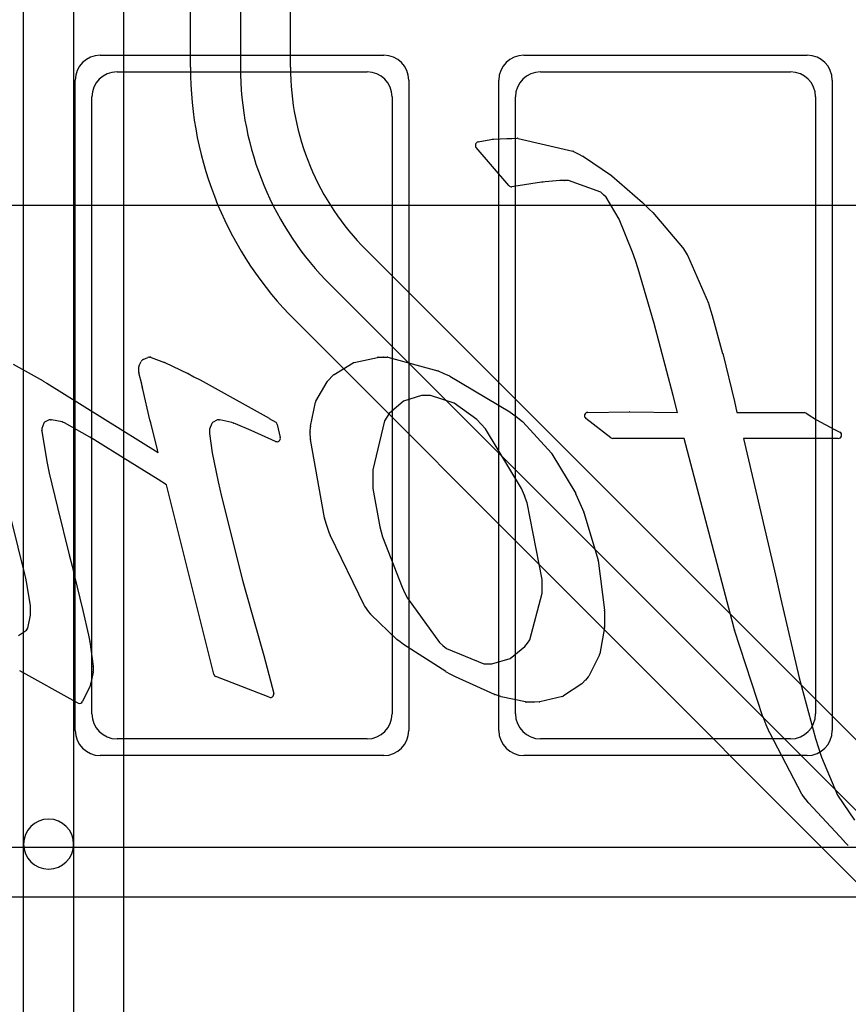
# Model space of a CAD drawing. Extents: x -1.1 to 39.1, y -7.5 to 26.
# Tile 36 of 44: x 23.9 to 26.3, y 17 to 20. Entities that reach past the tile are written whole.
import ezdxf

# ---------------------------------------------------------------- set-up
doc = ezdxf.new("R2010")
doc.units = 0
for name, color, linetype in [('L1', 3, 'CONTINUOUS'), ('L3', 3, 'CONTINUOUS'), ('L4', 3, 'CONTINUOUS'), ('MetalMask-A', 176, 'CONTINUOUS'), ('PartsArea-A', 111, 'CONTINUOUS'), ('PartsSilk-B', 221, 'CONTINUOUS'), ('Resist-A', 2, 'CONTINUOUS'), ('Silk-B', 140, 'CONTINUOUS')]:
    doc.layers.add(name, color=color, linetype=linetype)

msp = doc.modelspace()

# ---------------------------------------------------------------- linework, layer by layer
at = {"layer": 'L1'}
for p, q in [((24.155, 19.8), (24.905, 19.8)), ((25.425, 19.8), (26.175, 19.8)), ((24.08, 17.875), (24.08, 19.725)), ((24.98, 19.725), (24.98, 17.875)), ((25.35, 17.875), (25.35, 19.725)), ((26.25, 19.725), (26.25, 17.875)), ((24.905, 17.8), (24.155, 17.8)), ((26.175, 17.8), (25.425, 17.8)), ((17.78283, 17.475), (29.78579, 17.475)), ((29.78579, 17.325), (17.78283, 17.325))]:
    msp.add_line(p, q, dxfattribs=at)
for centre, start, end in [((24.155, 19.725), 90, 180), ((24.905, 19.725), 0, 90), ((25.425, 19.725), 90, 180), ((26.175, 19.725), 0, 90), ((24.155, 17.875), 180, -90), ((24.905, 17.875), -90, 0), ((25.425, 17.875), 180, -90), ((26.175, 17.875), -90, 0)]:
    msp.add_arc(centre, 0.075, start, end, dxfattribs=at)
at = {"layer": 'L3'}
for p, q in [((24.375, 19.81421), (24.375, 23.53578)), ((24.525, 23.53578), (24.525, 19.81421)), ((24.67504, 19.81421), (24.67504, 21.57503)), ((26.6178, 17.55047), (24.90202, 19.26624)), ((24.79593, 19.16015), (26.51014, 17.44592)), ((26.40408, 17.33985), (24.68986, 19.05408))]:
    msp.add_line(p, q, dxfattribs=at)
for radius, start in [(1.075, -179.99947), (0.925, -179.99938), (0.77496, -179.99926)]:
    msp.add_arc((25.45, 19.81422), radius, start, -135, dxfattribs=at)
at = {"layer": 'L4'}
for p, q in [((23.875, 17.48444), (23.875, 21.65822)), ((24.025, 21.65822), (24.025, 17.48444)), ((24.17504, 15.75004), (24.17504, 21.46716)), ((23.875, 13.28888), (23.875, 17.48444)), ((24.025, 17.48444), (24.025, 13.28888))]:
    msp.add_line(p, q, dxfattribs=at)
for start, end in [(0, 180), (180, 0)]:
    msp.add_arc((23.95, 17.48444), 0.075, start, end, dxfattribs=at)
at = {"layer": 'MetalMask-A'}
for p, q in [((24.155, 19.8), (24.905, 19.8)), ((25.425, 19.8), (26.175, 19.8)), ((24.08, 17.875), (24.08, 19.725)), ((24.98, 19.725), (24.98, 17.875)), ((25.35, 17.875), (25.35, 19.725)), ((26.25, 19.725), (26.25, 17.875)), ((24.905, 17.8), (24.155, 17.8)), ((26.175, 17.8), (25.425, 17.8))]:
    msp.add_line(p, q, dxfattribs=at)
for centre, start, end in [((24.155, 19.725), 90, 180), ((24.905, 19.725), 0, 90), ((25.425, 19.725), 90, 180), ((26.175, 19.725), 0, 90), ((24.155, 17.875), 180, -90), ((24.905, 17.875), -90, 0), ((25.425, 17.875), 180, -90), ((26.175, 17.875), -90, 0)]:
    msp.add_arc(centre, 0.075, start, end, dxfattribs=at)
at = {"layer": 'PartsArea-A'}
msp.add_line((14.8, 19.4), (33, 19.4), dxfattribs=at)
at = {"layer": 'PartsSilk-B'}
for p, q in [((25.23761, 19.58985), (25.27581, 19.59745)), ((25.27637, 19.59754), (25.27973, 19.59801)), ((25.27992, 19.59804), (25.28363, 19.59849)), ((25.2843, 19.59855), (25.32381, 19.60063)), ((25.32434, 19.60064), (25.33871, 19.60064)), ((25.33871, 19.60064), (25.35526, 19.60098)), ((25.35773, 19.60072), (25.52151, 19.56268)), ((25.32983, 19.45904), (25.23196, 19.57354)), ((25.52389, 19.5618), (25.53832, 19.55425)), ((25.53832, 19.55425), (25.55324, 19.54657)), ((25.5543, 19.54594), (25.6376, 19.48906)), ((25.6385, 19.48836), (25.73056, 19.40869)), ((25.42778, 19.46899), (25.34469, 19.45666)), ((25.43322, 19.46968), (25.42778, 19.46899)), ((25.43926, 19.47058), (25.43344, 19.46971)), ((25.48269, 19.4741), (25.43926, 19.47058)), ((25.49692, 19.4741), (25.48269, 19.4741)), ((25.50881, 19.47481), (25.49753, 19.47412)), ((25.60608, 19.43952), (25.50881, 19.47481)), ((25.34469, 19.45666), (25.33915, 19.45569)), ((25.61386, 19.43177), (25.60608, 19.43952)), ((25.62157, 19.424), (25.61386, 19.43177)), ((25.66113, 19.35887), (25.62157, 19.424)), ((25.73105, 19.40824), (25.75062, 19.3889)), ((25.75062, 19.3889), (25.76144, 19.3789)), ((25.76228, 19.37803), (25.85131, 19.2731)), ((25.70137, 19.25936), (25.66113, 19.35887)), ((25.70948, 19.23435), (25.70137, 19.25936)), ((25.8521, 19.27203), (25.85866, 19.2618)), ((25.85866, 19.2618), (25.86506, 19.25194)), ((25.86585, 19.25047), (25.9283, 19.10625)), ((25.71776, 19.20939), (25.7095, 19.23428)), ((25.76597, 19.0454), (25.71776, 19.20939)), ((25.92867, 19.10523), (25.9397, 19.06957)), ((25.82313, 18.82939), (25.76597, 19.0454)), ((25.93979, 19.06928), (25.97125, 18.95542)), ((25.97132, 18.95514), (26.00654, 18.81172)), ((24.22147, 18.9199), (24.22746, 18.93205)), ((24.22936, 18.9347), (24.23001, 18.93535)), ((24.23314, 18.93747), (24.24793, 18.94381)), ((24.25273, 18.94458), (24.25469, 18.94441)), ((24.25733, 18.94382), (24.29734, 18.92889)), ((24.29814, 18.92855), (24.36765, 18.8954)), ((24.80657, 18.8927), (24.86355, 18.92721)), ((24.86654, 18.92842), (24.93637, 18.94407)), ((24.93833, 18.94431), (24.95338, 18.94465)), ((24.95376, 18.94465), (24.96505, 18.94448)), ((24.96749, 18.94414), (25.11692, 18.90407)), ((23.84409, 18.92336), (23.9333, 18.8734)), ((24.22044, 18.89963), (24.22044, 18.91548)), ((24.22906, 18.86365), (24.22073, 18.89722)), ((25.11841, 18.90354), (25.13537, 18.89596)), ((23.9338, 18.8731), (23.94419, 18.86645)), ((24.368, 18.89522), (24.3858, 18.88587)), ((24.3858, 18.88587), (24.40395, 18.87653)), ((24.40423, 18.87638), (24.61124, 18.76125)), ((24.75121, 18.81243), (24.78495, 18.87063)), ((24.78646, 18.87262), (24.80461, 18.89115)), ((25.13541, 18.89594), (25.15247, 18.88821)), ((25.15348, 18.88769), (25.33297, 18.78039)), ((23.94419, 18.86645), (24.27867, 18.65906)), ((24.23057, 18.85631), (24.22906, 18.86365)), ((24.23218, 18.84883), (24.23063, 18.85604)), ((24.25376, 18.75681), (24.23222, 18.84865)), ((24.73506, 18.738), (24.75008, 18.80947)), ((25.01463, 18.813), (24.97159, 18.77523)), ((25.06847, 18.82975), (25.01463, 18.813)), ((25.08067, 18.82994), (25.06847, 18.82975)), ((25.09531, 18.82955), (25.08067, 18.82994)), ((25.16587, 18.80717), (25.09531, 18.82955)), ((25.83605, 18.77838), (25.82313, 18.82939)), ((26.00658, 18.81156), (26.01412, 18.77838)), ((25.23363, 18.75773), (25.16587, 18.80717)), ((25.3338, 18.77984), (25.35166, 18.76661)), ((25.56673, 18.77887), (25.6922, 18.78105)), ((25.69256, 18.78105), (25.83605, 18.77838)), ((26.01412, 18.77838), (26.21629, 18.77838)), ((23.93661, 18.74855), (23.93557, 18.74715)), ((23.93784, 18.74995), (23.93661, 18.74855)), ((23.95196, 18.75668), (23.93784, 18.74995)), ((23.95592, 18.75668), (23.95196, 18.75668)), ((23.95905, 18.75701), (23.95723, 18.75677)), ((23.99009, 18.75067), (23.95905, 18.75701)), ((23.99396, 18.7491), (23.99009, 18.75067)), ((23.99786, 18.74748), (23.99396, 18.7491)), ((24.25605, 18.74755), (24.25379, 18.75669)), ((24.44172, 18.74875), (24.44032, 18.74715)), ((24.45672, 18.75668), (24.44172, 18.74875)), ((24.46086, 18.75668), (24.45672, 18.75668)), ((24.46365, 18.75701), (24.46253, 18.75682)), ((24.49959, 18.74891), (24.46365, 18.75701)), ((24.5046, 18.74692), (24.49959, 18.74891)), ((24.61154, 18.76108), (24.63101, 18.74935)), ((24.95764, 18.75366), (24.92214, 18.60717)), ((24.9645, 18.76443), (24.95764, 18.75366)), ((24.97159, 18.77523), (24.9645, 18.76443)), ((25.24682, 18.74363), (25.23363, 18.75773)), ((25.35184, 18.76647), (25.37083, 18.75171)), ((25.37207, 18.75056), (25.45819, 18.65629)), ((25.63581, 18.7028), (25.56077, 18.76097)), ((26.22175, 18.77676), (26.23846, 18.76586)), ((26.23869, 18.7657), (26.24002, 18.76478)), ((26.24002, 18.76478), (26.24125, 18.76411)), ((26.24178, 18.7638), (26.25254, 18.75701)), ((26.25254, 18.75701), (26.2531, 18.75668)), ((26.2531, 18.75668), (26.3069, 18.72737)), ((23.9297, 18.72483), (23.92955, 18.72136)), ((23.92955, 18.72136), (23.9451, 18.62711)), ((23.93557, 18.74715), (23.92971, 18.73108)), ((23.92971, 18.73108), (23.92971, 18.72526)), ((24.07396, 18.70476), (23.99786, 18.74748)), ((24.27669, 18.66644), (24.25607, 18.74748)), ((24.43912, 18.74572), (24.43219, 18.72894)), ((24.43219, 18.72894), (24.43219, 18.72282)), ((24.43219, 18.72282), (24.43239, 18.71573)), ((24.44032, 18.74715), (24.43912, 18.74572)), ((24.5104, 18.74484), (24.50493, 18.74679)), ((24.55718, 18.72506), (24.5104, 18.74484)), ((24.6306, 18.69208), (24.55718, 18.72506)), ((24.6356, 18.74299), (24.64459, 18.70335)), ((24.73457, 18.7203), (24.73484, 18.73612)), ((24.73485, 18.69909), (24.73457, 18.72)), ((25.26011, 18.72985), (25.24692, 18.74351)), ((25.36851, 18.55125), (25.26011, 18.72985)), ((26.30694, 18.72735), (26.30799, 18.72689)), ((26.30843, 18.72668), (26.32256, 18.71965)), ((24.08521, 18.69792), (24.07396, 18.70476)), ((24.09666, 18.691), (24.08524, 18.6979)), ((24.17379, 18.64318), (24.09666, 18.691)), ((24.43239, 18.71573), (24.44052, 18.65818)), ((24.77732, 18.46293), (24.73501, 18.69744)), ((25.85543, 18.7007), (25.64194, 18.7007)), ((25.99968, 18.15446), (25.85543, 18.7007)), ((26.31811, 18.7007), (26.03354, 18.7007)), ((26.03354, 18.7007), (26.13377, 18.27359)), ((24.27867, 18.65906), (24.27672, 18.66631)), ((24.27812, 18.57773), (24.17379, 18.64318)), ((24.44052, 18.65818), (24.45799, 18.5708)), ((25.4594, 18.65467), (25.53056, 18.53537)), ((23.9451, 18.62711), (23.94825, 18.61212)), ((23.94825, 18.61212), (23.95161, 18.59712)), ((24.92214, 18.60717), (24.92198, 18.58866)), ((23.95161, 18.59712), (23.97613, 18.49351)), ((24.30301, 18.56202), (24.27812, 18.57773)), ((24.92198, 18.58866), (24.92198, 18.55053)), ((24.44544, 17.99361), (24.30301, 18.56202)), ((24.45799, 18.5708), (24.46293, 18.54894)), ((24.46293, 18.54894), (24.46804, 18.52708)), ((24.92198, 18.55053), (24.9428, 18.43563)), ((25.37695, 18.52935), (25.36851, 18.55125)), ((24.46804, 18.52708), (24.53154, 18.27555)), ((25.38545, 18.50766), (25.37697, 18.52929)), ((25.53116, 18.53417), (25.54287, 18.50675)), ((23.97613, 18.49351), (24.01146, 18.35199)), ((25.42957, 18.27838), (25.38545, 18.50766)), ((25.54287, 18.50675), (25.55482, 18.47964)), ((23.87906, 18.29389), (23.83814, 18.45541)), ((24.78557, 18.43688), (24.77764, 18.46165)), ((25.55525, 18.47845), (25.59752, 18.33614)), ((24.79363, 18.41245), (24.78559, 18.4368)), ((24.9428, 18.43563), (24.94687, 18.42044)), ((24.89689, 18.19938), (24.79413, 18.41122)), ((24.94687, 18.42044), (24.95093, 18.40544)), ((24.95093, 18.40544), (25.00969, 18.25453)), ((24.01146, 18.35199), (24.02008, 18.31793)), ((24.02009, 18.3179), (24.02665, 18.29162)), ((25.59785, 18.33457), (25.61694, 18.18559)), ((23.88157, 18.28228), (23.87906, 18.29389)), ((23.884, 18.27063), (23.88157, 18.28228)), ((24.02667, 18.29156), (24.05258, 18.18482)), ((25.42993, 18.25417), (25.42957, 18.27838)), ((23.89585, 18.19981), (23.884, 18.27063)), ((24.53154, 18.27555), (24.53932, 18.24695)), ((24.53932, 18.24695), (24.59571, 18.04991)), ((25.00969, 18.25453), (25.01727, 18.23934)), ((25.42973, 18.23674), (25.42993, 18.25417)), ((26.13381, 18.27341), (26.14561, 18.21852)), ((25.01727, 18.23934), (25.02595, 18.2221)), ((25.02595, 18.2221), (25.12195, 18.08898)), ((25.39287, 18.09747), (25.42973, 18.23674)), ((26.14561, 18.21852), (26.20049, 17.98296)), ((23.89585, 18.17125), (23.89585, 18.19981)), ((24.90973, 18.18122), (24.89776, 18.19792)), ((23.88739, 18.13173), (23.89585, 18.17125)), ((24.0526, 18.18472), (24.06962, 18.11135)), ((24.9148, 18.17452), (24.90989, 18.18101)), ((24.99342, 18.09889), (24.91585, 18.17334)), ((25.61702, 18.18443), (25.61737, 18.15404)), ((23.884, 18.12571), (23.88563, 18.1287)), ((23.88577, 18.12894), (23.88739, 18.13173)), ((25.61705, 18.13439), (25.60247, 18.05474)), ((25.61737, 18.15384), (25.61722, 18.1361)), ((26.00683, 18.12651), (25.99968, 18.15446)), ((23.85982, 18.11035), (23.884, 18.12571)), ((24.06969, 18.11104), (24.07165, 18.10118)), ((24.07165, 18.10118), (24.07384, 18.09182)), ((26.09217, 17.86651), (26.00702, 18.12587)), ((24.07402, 18.09084), (24.08351, 18.01832)), ((25.00388, 18.09076), (24.99424, 18.09818)), ((25.01379, 18.08321), (25.00392, 18.09072)), ((25.14079, 18.00181), (25.01445, 18.08274)), ((25.12195, 18.08898), (25.13252, 18.07981)), ((25.13252, 18.07981), (25.14329, 18.07083)), ((25.14329, 18.07083), (25.25465, 18.02493)), ((25.33425, 18.04119), (25.3784, 18.07701)), ((25.3784, 18.07701), (25.38565, 18.08706)), ((25.38565, 18.08706), (25.39287, 18.09747)), ((24.59579, 18.04965), (24.62485, 17.93645)), ((25.27901, 18.02509), (25.33425, 18.04119)), ((25.60157, 18.05205), (25.56957, 17.98845)), ((24.08358, 18.01662), (24.08342, 18.01261)), ((24.08342, 18.01261), (24.08342, 18.00186)), ((25.25465, 18.02493), (25.26633, 18.02473)), ((25.26633, 18.02473), (25.27901, 18.02509)), ((24.03231, 17.90999), (23.86362, 18.00366)), ((24.08324, 17.99998), (24.07686, 17.96658)), ((24.61154, 17.92464), (24.45152, 17.98672)), ((25.15584, 17.99324), (25.14124, 18.00154)), ((25.16968, 17.98605), (25.15618, 17.99305)), ((25.28712, 17.93332), (25.17019, 17.9858)), ((25.56817, 17.98637), (25.55948, 17.97642)), ((26.20049, 17.98296), (26.24994, 17.80131)), ((24.07364, 17.95668), (24.05178, 17.91174)), ((24.07532, 17.96149), (24.07415, 17.95793)), ((24.07657, 17.96544), (24.07535, 17.96159)), ((25.54902, 17.9651), (25.49443, 17.92868)), ((25.55944, 17.97636), (25.55096, 17.96679)), ((25.29692, 17.92984), (25.2879, 17.93301)), ((25.30628, 17.92678), (25.29714, 17.92977)), ((25.37978, 17.91061), (25.30725, 17.92651)), ((25.4912, 17.92727), (25.42285, 17.91099)), ((24.03857, 17.90704), (24.03294, 17.90966)), ((25.40529, 17.91038), (25.38192, 17.91038)), ((25.42076, 17.91072), (25.40551, 17.91038)), ((26.10217, 17.84229), (26.09243, 17.8658)), ((26.11193, 17.81894), (26.10218, 17.84226)), ((26.20917, 17.63392), (26.11231, 17.81815)), ((26.24994, 17.80131), (26.25892, 17.77307)), ((26.25892, 17.77307), (26.26809, 17.74483)), ((26.26809, 17.74483), (26.31595, 17.63169)), ((26.21897, 17.62016), (26.20991, 17.63272)), ((26.31595, 17.63169), (26.36709, 17.55599)), ((26.22779, 17.60886), (26.2192, 17.61985)), ((26.3353, 17.49283), (26.22834, 17.60822)), ((26.34806, 17.48076), (26.33577, 17.49235))]:
    msp.add_line(p, q, dxfattribs=at)
for centre, start, end in [((25.23956, 19.58004), 101.24253, -139.46085), ((25.27776, 19.58764), 97.99231, 101.24253), ((25.28112, 19.58811), 96.89055, 97.99231), ((25.28483, 19.58856), 93.03687, 96.89055), ((25.32434, 19.59064), 90, 93.03687), ((25.35547, 19.59098), 76.93666, 91.20303), ((25.51925, 19.55294), 62.35886, 76.93666), ((25.54866, 19.53768), 55.6744, 62.74313), ((25.63196, 19.4808), 49.13759, 55.6744), ((25.33743, 19.46554), -139.46085, -80.09492), ((25.43196, 19.4796), -82.76127, -81.48907), ((25.49692, 19.4841), -90, -86.50231), ((25.72402, 19.40113), 45.32416, 49.13759), ((25.75465, 19.37156), 40.2969, 47.22907), ((25.84368, 19.26663), 32.67328, 40.2969), ((25.85667, 19.2465), 23.38664, 32.95901), ((25.71899, 19.23743), -162.05444, -161.63753), ((25.91912, 19.10228), 17.16595, 23.38664), ((25.93015, 19.06662), 15.42597, 17.16595), ((25.96161, 18.95276), 13.77215, 15.42597), ((24.23643, 18.92763), 135, 153.76806), ((24.23708, 18.92828), 113.20611, 135), ((24.25187, 18.93462), 85.06501, 113.20611), ((24.25383, 18.93445), 69.5177, 85.06501), ((24.29384, 18.91952), 64.53665, 69.5177), ((24.86873, 18.91866), 102.64685, 121.20274), ((24.93856, 18.93431), 91.31757, 102.63416), ((24.9536, 18.93465), 89.08335, 91.27804), ((24.9649, 18.93448), 74.99109, 89.13126), ((24.23044, 18.91548), 153.76806, 180), ((24.23044, 18.89963), 180, -166.06099), ((25.11433, 18.89441), 65.92116, 74.98789), ((23.92841, 18.86468), 57.37496, 60.71717), ((24.36335, 18.88637), 62.2815, 64.53665), ((24.39937, 18.86764), 60.92314, 62.74313), ((24.7936, 18.86561), 135.52638, 149.89943), ((24.81175, 18.88415), 121.20949, 135.59588), ((25.13129, 18.88683), 65.66513, 65.91553), ((25.14835, 18.8791), 59.15409, 65.63959), ((24.24036, 18.85833), -168.3416, -166.7562), ((24.24196, 18.85093), -167.88124, -166.82507), ((24.75987, 18.80741), 149.90013, 168.13151), ((25.99683, 18.80934), 12.82712, 13.77215), ((25.32784, 18.77181), 53.41658, 59.13047), ((25.5669, 18.76887), 90.97393, -127.80965), ((25.69237, 18.77105), 88.91151, 90.97393), ((26.21629, 18.76838), 56.91369, 90), ((23.95592, 18.76668), -90, -82.46975), ((24.2635, 18.75909), -166.82507, -166.11658), ((24.46086, 18.76668), -90, -80.38697), ((24.60638, 18.75251), 58.94784, 60.92314), ((24.62585, 18.74078), 12.77124, 58.94784), ((25.34571, 18.75858), 52.15519, 53.46351), ((25.36469, 18.74381), 42.4471, 52.1452), ((26.233, 18.75748), 55.30847, 56.91369), ((26.23644, 18.75534), 57.73965, 61.25696), ((23.91971, 18.72526), -2.46466, 0), ((24.26576, 18.74995), -166.11658, -165.69972), ((24.50829, 18.75621), -111.66304, -109.6307), ((24.74457, 18.72013), 179.02607, -179.23828), ((24.74484, 18.73595), 168.16154, 179.0093), ((25.25412, 18.75045), -136.94698, -136.01999), ((26.30293, 18.71819), 66.3575, 66.61336), ((26.30398, 18.71773), 63.56313, 66.3575), ((26.31811, 18.7107), -90, 63.56313), ((24.09041, 18.70646), -121.33721, -121.1308), ((24.63484, 18.70114), -115.07918, 12.77124), ((24.74485, 18.69922), -179.2552, -169.7723), ((25.64194, 18.7107), -127.80965, -90), ((24.28638, 18.66891), -165.69972, -164.93577), ((25.45081, 18.64955), 30.79671, 42.41473), ((25.38628, 18.53294), -158.95426, -158.59647), ((25.52197, 18.53025), 23.1007, 30.81311), ((24.78716, 18.4647), -169.80279, -162.25124), ((25.54567, 18.47561), 16.51251, 23.77792), ((24.79509, 18.43993), -162.23568, -161.73436), ((24.80313, 18.41558), -161.76431, -154.12299), ((25.58793, 18.33329), 7.35238, 16.54335), ((24.01039, 18.31548), 14.00844, 14.18918), ((24.01695, 18.2892), 13.64724, 14.00844), ((26.12403, 18.27131), 12.11876, 13.17493), ((24.90589, 18.20375), -154.10085, -144.3565), ((24.04286, 18.18246), 13.06334, 13.64724), ((24.91786, 18.18705), -144.3558, -142.86671), ((24.92277, 18.18055), -142.88932, -133.82537), ((25.60702, 18.18432), 0.63023, 7.30035), ((23.89441, 18.12391), 149.79307, 151.38497), ((25.60722, 18.13619), -10.37664, -0.49285), ((25.60737, 18.15393), -0.51565, 0.65768), ((24.05988, 18.10909), 11.24253, 13.06334), ((25.00034, 18.1061), -133.82424, -127.58234), ((26.01652, 18.12899), -165.64422, -161.81873), ((24.0641, 18.08954), 7.46597, 13.17493), ((25.00998, 18.09868), -127.60354, -127.28474), ((25.01984, 18.09116), -127.27136, -122.64324), ((24.5861, 18.04716), 14.41127, 15.96902), ((25.59263, 18.05654), -26.6675, -10.3745), ((24.07359, 18.01702), -2.2929, 7.46597), ((23.86847, 18.0124), -121.92646, -119.02677), ((24.07342, 18.00186), -10.83791, 0), ((24.45514, 17.99604), -165.93596, -111.22677), ((25.14618, 18.01023), -122.62504, -119.61573), ((25.16078, 18.00193), -119.61691, -117.41369), ((25.17428, 17.99492), -117.41135, -114.17263), ((25.56064, 17.99294), -41.10502, -26.71003), ((24.06465, 17.96105), -25.92419, -18.18127), ((24.06582, 17.96461), -18.18127, -17.5831), ((24.06704, 17.96846), -17.5831, -10.83791), ((25.54348, 17.97342), -56.34173, -41.54569), ((25.55195, 17.983), -41.55748, -41.11268), ((24.61516, 17.93396), -111.22677, 14.41127), ((25.29122, 17.94244), -114.20684, -109.36046), ((25.30024, 17.93928), -109.37651, -108.08116), ((25.30939, 17.93628), -108.12681, -102.3667), ((25.48888, 17.937), -76.58893, -56.29343), ((24.03716, 17.91873), -119.02677, -114.95115), ((24.04279, 17.91611), -114.95115, -25.92419), ((25.38192, 17.92038), -102.35483, -90), ((25.40529, 17.92038), -90, -88.73194), ((25.42053, 17.92072), -88.68243, -76.59894), ((26.10167, 17.86963), -161.81873, -157.48589), ((26.11141, 17.84612), -157.48589, -157.30524), ((26.12116, 17.8228), -157.30524, -152.2815), ((26.21802, 17.63857), -152.2815, -144.19589), ((26.22708, 17.62601), -144.19589, -141.98434), ((26.23567, 17.61502), -141.98434, -137.14809), ((26.34263, 17.49963), -137.14809, -133.29864)]:
    msp.add_arc(centre, 0.01, start, end, dxfattribs=at)
at = {"layer": 'Resist-A'}
for p, q in [((24.105, 19.85), (24.955, 19.85)), ((25.375, 19.85), (26.225, 19.85)), ((24.03, 17.825), (24.03, 19.775)), ((25.03, 19.775), (25.03, 17.825)), ((25.3, 17.825), (25.3, 19.775)), ((26.3, 19.775), (26.3, 17.825)), ((24.955, 17.75), (24.105, 17.75)), ((26.225, 17.75), (25.375, 17.75))]:
    msp.add_line(p, q, dxfattribs=at)
for centre, start, end in [((24.105, 19.775), 90, 180), ((24.955, 19.775), 0, 90), ((25.375, 19.775), 90, 180), ((26.225, 19.775), 0, 90), ((24.105, 17.825), 180, -90), ((24.955, 17.825), -90, 0), ((25.375, 17.825), 180, -90), ((26.225, 17.825), -90, 0)]:
    msp.add_arc(centre, 0.075, start, end, dxfattribs=at)
at = {"layer": 'Silk-B'}
for p, q in [((25.23761, 19.58985), (25.27581, 19.59745)), ((25.27637, 19.59754), (25.27973, 19.59801)), ((25.27992, 19.59804), (25.28363, 19.59849)), ((25.2843, 19.59855), (25.32381, 19.60063)), ((25.32434, 19.60064), (25.33871, 19.60064)), ((25.33871, 19.60064), (25.35526, 19.60098)), ((25.35773, 19.60072), (25.52151, 19.56268)), ((25.32983, 19.45904), (25.23196, 19.57354)), ((25.52389, 19.5618), (25.53832, 19.55425)), ((25.53832, 19.55425), (25.55324, 19.54657)), ((25.5543, 19.54594), (25.6376, 19.48906)), ((25.6385, 19.48836), (25.73056, 19.40869)), ((25.42778, 19.46899), (25.34469, 19.45666)), ((25.43322, 19.46968), (25.42778, 19.46899)), ((25.43926, 19.47058), (25.43344, 19.46971)), ((25.48269, 19.4741), (25.43926, 19.47058)), ((25.49692, 19.4741), (25.48269, 19.4741)), ((25.50881, 19.47481), (25.49753, 19.47412)), ((25.60608, 19.43952), (25.50881, 19.47481)), ((25.34469, 19.45666), (25.33915, 19.45569)), ((25.61386, 19.43177), (25.60608, 19.43952)), ((25.62157, 19.424), (25.61386, 19.43177)), ((25.66113, 19.35887), (25.62157, 19.424)), ((25.73105, 19.40824), (25.75062, 19.3889)), ((25.75062, 19.3889), (25.76144, 19.3789)), ((25.76228, 19.37803), (25.85131, 19.2731)), ((25.70137, 19.25936), (25.66113, 19.35887)), ((25.70948, 19.23435), (25.70137, 19.25936)), ((25.8521, 19.27203), (25.85866, 19.2618)), ((25.85866, 19.2618), (25.86506, 19.25194)), ((25.86585, 19.25047), (25.9283, 19.10625)), ((25.71776, 19.20939), (25.7095, 19.23428)), ((25.76597, 19.0454), (25.71776, 19.20939)), ((25.92867, 19.10523), (25.9397, 19.06957)), ((25.82313, 18.82939), (25.76597, 19.0454)), ((25.93979, 19.06928), (25.97125, 18.95542)), ((25.97132, 18.95514), (26.00654, 18.81172)), ((24.22147, 18.9199), (24.22746, 18.93205)), ((24.22936, 18.9347), (24.23001, 18.93535)), ((24.23314, 18.93747), (24.24793, 18.94381)), ((24.25273, 18.94458), (24.25469, 18.94441)), ((24.25733, 18.94382), (24.29734, 18.92889)), ((24.29814, 18.92855), (24.36765, 18.8954)), ((24.80657, 18.8927), (24.86355, 18.92721)), ((24.86654, 18.92842), (24.93637, 18.94407)), ((24.93833, 18.94431), (24.95338, 18.94465)), ((24.95376, 18.94465), (24.96505, 18.94448)), ((24.96749, 18.94414), (25.11692, 18.90407)), ((23.84409, 18.92336), (23.9333, 18.8734)), ((24.22044, 18.89963), (24.22044, 18.91548)), ((24.22906, 18.86365), (24.22073, 18.89722)), ((25.11841, 18.90354), (25.13537, 18.89596)), ((23.9338, 18.8731), (23.94419, 18.86645)), ((24.368, 18.89522), (24.3858, 18.88587)), ((24.3858, 18.88587), (24.40395, 18.87653)), ((24.40423, 18.87638), (24.61124, 18.76125)), ((24.75121, 18.81243), (24.78495, 18.87063)), ((24.78646, 18.87262), (24.80461, 18.89115)), ((25.13541, 18.89594), (25.15247, 18.88821)), ((25.15348, 18.88769), (25.33297, 18.78039)), ((23.94419, 18.86645), (24.27867, 18.65906)), ((24.23057, 18.85631), (24.22906, 18.86365)), ((24.23218, 18.84883), (24.23063, 18.85604)), ((24.25376, 18.75681), (24.23222, 18.84865)), ((24.73506, 18.738), (24.75008, 18.80947)), ((25.01463, 18.813), (24.97159, 18.77523)), ((25.06847, 18.82975), (25.01463, 18.813)), ((25.08067, 18.82994), (25.06847, 18.82975)), ((25.09531, 18.82955), (25.08067, 18.82994)), ((25.16587, 18.80717), (25.09531, 18.82955)), ((25.83605, 18.77838), (25.82313, 18.82939)), ((26.00658, 18.81156), (26.01412, 18.77838)), ((25.23363, 18.75773), (25.16587, 18.80717)), ((25.3338, 18.77984), (25.35166, 18.76661)), ((25.56673, 18.77887), (25.6922, 18.78105)), ((25.69256, 18.78105), (25.83605, 18.77838)), ((26.01412, 18.77838), (26.21629, 18.77838)), ((23.93661, 18.74855), (23.93557, 18.74715)), ((23.93784, 18.74995), (23.93661, 18.74855)), ((23.95196, 18.75668), (23.93784, 18.74995)), ((23.95592, 18.75668), (23.95196, 18.75668)), ((23.95905, 18.75701), (23.95723, 18.75677)), ((23.99009, 18.75067), (23.95905, 18.75701)), ((23.99396, 18.7491), (23.99009, 18.75067)), ((23.99786, 18.74748), (23.99396, 18.7491)), ((24.25605, 18.74755), (24.25379, 18.75669)), ((24.44172, 18.74875), (24.44032, 18.74715)), ((24.45672, 18.75668), (24.44172, 18.74875)), ((24.46086, 18.75668), (24.45672, 18.75668)), ((24.46365, 18.75701), (24.46253, 18.75682)), ((24.49959, 18.74891), (24.46365, 18.75701)), ((24.5046, 18.74692), (24.49959, 18.74891)), ((24.61154, 18.76108), (24.63101, 18.74935)), ((24.95764, 18.75366), (24.92214, 18.60717)), ((24.9645, 18.76443), (24.95764, 18.75366)), ((24.97159, 18.77523), (24.9645, 18.76443)), ((25.24682, 18.74363), (25.23363, 18.75773)), ((25.35184, 18.76647), (25.37083, 18.75171)), ((25.37207, 18.75056), (25.45819, 18.65629)), ((25.63581, 18.7028), (25.56077, 18.76097)), ((26.22175, 18.77676), (26.23846, 18.76586)), ((26.23869, 18.7657), (26.24002, 18.76478)), ((26.24002, 18.76478), (26.24125, 18.76411)), ((26.24178, 18.7638), (26.25254, 18.75701)), ((26.25254, 18.75701), (26.2531, 18.75668)), ((26.2531, 18.75668), (26.3069, 18.72737)), ((23.9297, 18.72483), (23.92955, 18.72136)), ((23.92955, 18.72136), (23.9451, 18.62711)), ((23.93557, 18.74715), (23.92971, 18.73108)), ((23.92971, 18.73108), (23.92971, 18.72526)), ((24.07396, 18.70476), (23.99786, 18.74748)), ((24.27669, 18.66644), (24.25607, 18.74748)), ((24.43912, 18.74572), (24.43219, 18.72894)), ((24.43219, 18.72894), (24.43219, 18.72282)), ((24.43219, 18.72282), (24.43239, 18.71573)), ((24.44032, 18.74715), (24.43912, 18.74572)), ((24.5104, 18.74484), (24.50493, 18.74679)), ((24.55718, 18.72506), (24.5104, 18.74484)), ((24.6306, 18.69208), (24.55718, 18.72506)), ((24.6356, 18.74299), (24.64459, 18.70335)), ((24.73457, 18.7203), (24.73484, 18.73612)), ((24.73485, 18.69909), (24.73457, 18.72)), ((25.26011, 18.72985), (25.24692, 18.74351)), ((25.36851, 18.55125), (25.26011, 18.72985)), ((26.30694, 18.72735), (26.30799, 18.72689)), ((26.30843, 18.72668), (26.32256, 18.71965)), ((24.08521, 18.69792), (24.07396, 18.70476)), ((24.09666, 18.691), (24.08524, 18.6979)), ((24.17379, 18.64318), (24.09666, 18.691)), ((24.43239, 18.71573), (24.44052, 18.65818)), ((24.77732, 18.46293), (24.73501, 18.69744)), ((25.85543, 18.7007), (25.64194, 18.7007)), ((25.99968, 18.15446), (25.85543, 18.7007)), ((26.31811, 18.7007), (26.03354, 18.7007)), ((26.03354, 18.7007), (26.13377, 18.27359)), ((24.27867, 18.65906), (24.27672, 18.66631)), ((24.27812, 18.57773), (24.17379, 18.64318)), ((24.44052, 18.65818), (24.45799, 18.5708)), ((25.4594, 18.65467), (25.53056, 18.53537)), ((23.9451, 18.62711), (23.94825, 18.61212)), ((23.94825, 18.61212), (23.95161, 18.59712)), ((24.92214, 18.60717), (24.92198, 18.58866)), ((23.95161, 18.59712), (23.97613, 18.49351)), ((24.30301, 18.56202), (24.27812, 18.57773)), ((24.92198, 18.58866), (24.92198, 18.55053)), ((24.44544, 17.99361), (24.30301, 18.56202)), ((24.45799, 18.5708), (24.46293, 18.54894)), ((24.46293, 18.54894), (24.46804, 18.52708)), ((24.92198, 18.55053), (24.9428, 18.43563)), ((25.37695, 18.52935), (25.36851, 18.55125)), ((24.46804, 18.52708), (24.53154, 18.27555)), ((25.38545, 18.50766), (25.37697, 18.52929)), ((25.53116, 18.53417), (25.54287, 18.50675)), ((23.97613, 18.49351), (24.01146, 18.35199)), ((25.42957, 18.27838), (25.38545, 18.50766)), ((25.54287, 18.50675), (25.55482, 18.47964)), ((23.87906, 18.29389), (23.83814, 18.45541)), ((24.78557, 18.43688), (24.77764, 18.46165)), ((25.55525, 18.47845), (25.59752, 18.33614)), ((24.79363, 18.41245), (24.78559, 18.4368)), ((24.9428, 18.43563), (24.94687, 18.42044)), ((24.89689, 18.19938), (24.79413, 18.41122)), ((24.94687, 18.42044), (24.95093, 18.40544)), ((24.95093, 18.40544), (25.00969, 18.25453)), ((24.01146, 18.35199), (24.02008, 18.31793)), ((24.02009, 18.3179), (24.02665, 18.29162)), ((25.59785, 18.33457), (25.61694, 18.18559)), ((23.88157, 18.28228), (23.87906, 18.29389)), ((23.884, 18.27063), (23.88157, 18.28228)), ((24.02667, 18.29156), (24.05258, 18.18482)), ((25.42993, 18.25417), (25.42957, 18.27838)), ((23.89585, 18.19981), (23.884, 18.27063)), ((24.53154, 18.27555), (24.53932, 18.24695)), ((24.53932, 18.24695), (24.59571, 18.04991)), ((25.00969, 18.25453), (25.01727, 18.23934)), ((25.42973, 18.23674), (25.42993, 18.25417)), ((26.13381, 18.27341), (26.14561, 18.21852)), ((25.01727, 18.23934), (25.02595, 18.2221)), ((25.02595, 18.2221), (25.12195, 18.08898)), ((25.39287, 18.09747), (25.42973, 18.23674)), ((26.14561, 18.21852), (26.20049, 17.98296)), ((23.89585, 18.17125), (23.89585, 18.19981)), ((24.90973, 18.18122), (24.89776, 18.19792)), ((23.88739, 18.13173), (23.89585, 18.17125)), ((24.0526, 18.18472), (24.06962, 18.11135)), ((24.9148, 18.17452), (24.90989, 18.18101)), ((24.99342, 18.09889), (24.91585, 18.17334)), ((25.61702, 18.18443), (25.61737, 18.15404)), ((23.884, 18.12571), (23.88563, 18.1287)), ((23.88577, 18.12894), (23.88739, 18.13173)), ((25.61705, 18.13439), (25.60247, 18.05474)), ((25.61737, 18.15384), (25.61722, 18.1361)), ((26.00683, 18.12651), (25.99968, 18.15446)), ((23.85982, 18.11035), (23.884, 18.12571)), ((24.06969, 18.11104), (24.07165, 18.10118)), ((24.07165, 18.10118), (24.07384, 18.09182)), ((26.09217, 17.86651), (26.00702, 18.12587)), ((24.07402, 18.09084), (24.08351, 18.01832)), ((25.00388, 18.09076), (24.99424, 18.09818)), ((25.01379, 18.08321), (25.00392, 18.09072)), ((25.14079, 18.00181), (25.01445, 18.08274)), ((25.12195, 18.08898), (25.13252, 18.07981)), ((25.13252, 18.07981), (25.14329, 18.07083)), ((25.14329, 18.07083), (25.25465, 18.02493)), ((25.33425, 18.04119), (25.3784, 18.07701)), ((25.3784, 18.07701), (25.38565, 18.08706)), ((25.38565, 18.08706), (25.39287, 18.09747)), ((24.59579, 18.04965), (24.62485, 17.93645)), ((25.27901, 18.02509), (25.33425, 18.04119)), ((25.60157, 18.05205), (25.56957, 17.98845)), ((24.08358, 18.01662), (24.08342, 18.01261)), ((24.08342, 18.01261), (24.08342, 18.00186)), ((25.25465, 18.02493), (25.26633, 18.02473)), ((25.26633, 18.02473), (25.27901, 18.02509)), ((24.03231, 17.90999), (23.86362, 18.00366)), ((24.08324, 17.99998), (24.07686, 17.96658)), ((24.61154, 17.92464), (24.45152, 17.98672)), ((25.15584, 17.99324), (25.14124, 18.00154)), ((25.16968, 17.98605), (25.15618, 17.99305)), ((25.28712, 17.93332), (25.17019, 17.9858)), ((25.56817, 17.98637), (25.55948, 17.97642)), ((26.20049, 17.98296), (26.24994, 17.80131)), ((24.07364, 17.95668), (24.05178, 17.91174)), ((24.07532, 17.96149), (24.07415, 17.95793)), ((24.07657, 17.96544), (24.07535, 17.96159)), ((25.54902, 17.9651), (25.49443, 17.92868)), ((25.55944, 17.97636), (25.55096, 17.96679)), ((25.29692, 17.92984), (25.2879, 17.93301)), ((25.30628, 17.92678), (25.29714, 17.92977)), ((25.37978, 17.91061), (25.30725, 17.92651)), ((25.4912, 17.92727), (25.42285, 17.91099)), ((24.03857, 17.90704), (24.03294, 17.90966)), ((25.40529, 17.91038), (25.38192, 17.91038)), ((25.42076, 17.91072), (25.40551, 17.91038)), ((26.10217, 17.84229), (26.09243, 17.8658)), ((26.11193, 17.81894), (26.10218, 17.84226)), ((26.20917, 17.63392), (26.11231, 17.81815)), ((26.24994, 17.80131), (26.25892, 17.77307)), ((26.25892, 17.77307), (26.26809, 17.74483)), ((26.26809, 17.74483), (26.31595, 17.63169)), ((26.21897, 17.62016), (26.20991, 17.63272)), ((26.31595, 17.63169), (26.36709, 17.55599)), ((26.22779, 17.60886), (26.2192, 17.61985)), ((26.3353, 17.49283), (26.22834, 17.60822)), ((26.34806, 17.48076), (26.33577, 17.49235))]:
    msp.add_line(p, q, dxfattribs=at)
for centre, start, end in [((25.23956, 19.58004), 101.24253, -139.46085), ((25.27776, 19.58764), 97.99231, 101.24253), ((25.28112, 19.58811), 96.89055, 97.99231), ((25.28483, 19.58856), 93.03687, 96.89055), ((25.32434, 19.59064), 90, 93.03687), ((25.35547, 19.59098), 76.93666, 91.20303), ((25.51925, 19.55294), 62.35886, 76.93666), ((25.54866, 19.53768), 55.6744, 62.74313), ((25.63196, 19.4808), 49.13759, 55.6744), ((25.33743, 19.46554), -139.46085, -80.09492), ((25.43196, 19.4796), -82.76127, -81.48907), ((25.49692, 19.4841), -90, -86.50231), ((25.72402, 19.40113), 45.32416, 49.13759), ((25.75465, 19.37156), 40.2969, 47.22907), ((25.84368, 19.26663), 32.67328, 40.2969), ((25.85667, 19.2465), 23.38664, 32.95901), ((25.71899, 19.23743), -162.05444, -161.63753), ((25.91912, 19.10228), 17.16595, 23.38664), ((25.93015, 19.06662), 15.42597, 17.16595), ((25.96161, 18.95276), 13.77215, 15.42597), ((24.23643, 18.92763), 135, 153.76806), ((24.23708, 18.92828), 113.20611, 135), ((24.25187, 18.93462), 85.06501, 113.20611), ((24.25383, 18.93445), 69.5177, 85.06501), ((24.29384, 18.91952), 64.53665, 69.5177), ((24.86873, 18.91866), 102.64685, 121.20274), ((24.93856, 18.93431), 91.31757, 102.63416), ((24.9536, 18.93465), 89.08335, 91.27804), ((24.9649, 18.93448), 74.99109, 89.13126), ((24.23044, 18.91548), 153.76806, 180), ((24.23044, 18.89963), 180, -166.06099), ((25.11433, 18.89441), 65.92116, 74.98789), ((23.92841, 18.86468), 57.37496, 60.71717), ((24.36335, 18.88637), 62.2815, 64.53665), ((24.39937, 18.86764), 60.92314, 62.74313), ((24.7936, 18.86561), 135.52638, 149.89943), ((24.81175, 18.88415), 121.20949, 135.59588), ((25.13129, 18.88683), 65.66513, 65.91553), ((25.14835, 18.8791), 59.15409, 65.63959), ((24.24036, 18.85833), -168.3416, -166.7562), ((24.24196, 18.85093), -167.88124, -166.82507), ((24.75987, 18.80741), 149.90013, 168.13151), ((25.99683, 18.80934), 12.82712, 13.77215), ((25.32784, 18.77181), 53.41658, 59.13047), ((25.5669, 18.76887), 90.97393, -127.80965), ((25.69237, 18.77105), 88.91151, 90.97393), ((26.21629, 18.76838), 56.91369, 90), ((23.95592, 18.76668), -90, -82.46975), ((24.2635, 18.75909), -166.82507, -166.11658), ((24.46086, 18.76668), -90, -80.38697), ((24.60638, 18.75251), 58.94784, 60.92314), ((24.62585, 18.74078), 12.77124, 58.94784), ((25.34571, 18.75858), 52.15519, 53.46351), ((25.36469, 18.74381), 42.4471, 52.1452), ((26.233, 18.75748), 55.30847, 56.91369), ((26.23644, 18.75534), 57.73965, 61.25696), ((23.91971, 18.72526), -2.46466, 0), ((24.26576, 18.74995), -166.11658, -165.69972), ((24.50829, 18.75621), -111.66304, -109.6307), ((24.74457, 18.72013), 179.02607, -179.23828), ((24.74484, 18.73595), 168.16154, 179.0093), ((25.25412, 18.75045), -136.94698, -136.01999), ((26.30293, 18.71819), 66.3575, 66.61336), ((26.30398, 18.71773), 63.56313, 66.3575), ((26.31811, 18.7107), -90, 63.56313), ((24.09041, 18.70646), -121.33721, -121.1308), ((24.63484, 18.70114), -115.07918, 12.77124), ((24.74485, 18.69922), -179.2552, -169.7723), ((25.64194, 18.7107), -127.80965, -90), ((24.28638, 18.66891), -165.69972, -164.93577), ((25.45081, 18.64955), 30.79671, 42.41473), ((25.38628, 18.53294), -158.95426, -158.59647), ((25.52197, 18.53025), 23.1007, 30.81311), ((24.78716, 18.4647), -169.80279, -162.25124), ((25.54567, 18.47561), 16.51251, 23.77792), ((24.79509, 18.43993), -162.23568, -161.73436), ((24.80313, 18.41558), -161.76431, -154.12299), ((25.58793, 18.33329), 7.35238, 16.54335), ((24.01039, 18.31548), 14.00844, 14.18918), ((24.01695, 18.2892), 13.64724, 14.00844), ((26.12403, 18.27131), 12.11876, 13.17493), ((24.90589, 18.20375), -154.10085, -144.3565), ((24.04286, 18.18246), 13.06334, 13.64724), ((24.91786, 18.18705), -144.3558, -142.86671), ((24.92277, 18.18055), -142.88932, -133.82537), ((25.60702, 18.18432), 0.63023, 7.30035), ((23.89441, 18.12391), 149.79307, 151.38497), ((25.60722, 18.13619), -10.37664, -0.49285), ((25.60737, 18.15393), -0.51565, 0.65768), ((24.05988, 18.10909), 11.24253, 13.06334), ((25.00034, 18.1061), -133.82424, -127.58234), ((26.01652, 18.12899), -165.64422, -161.81873), ((24.0641, 18.08954), 7.46597, 13.17493), ((25.00998, 18.09868), -127.60354, -127.28474), ((25.01984, 18.09116), -127.27136, -122.64324), ((24.5861, 18.04716), 14.41127, 15.96902), ((25.59263, 18.05654), -26.6675, -10.3745), ((24.07359, 18.01702), -2.2929, 7.46597), ((23.86847, 18.0124), -121.92646, -119.02677), ((24.07342, 18.00186), -10.83791, 0), ((24.45514, 17.99604), -165.93596, -111.22677), ((25.14618, 18.01023), -122.62504, -119.61573), ((25.16078, 18.00193), -119.61691, -117.41369), ((25.17428, 17.99492), -117.41135, -114.17263), ((25.56064, 17.99294), -41.10502, -26.71003), ((24.06465, 17.96105), -25.92419, -18.18127), ((24.06582, 17.96461), -18.18127, -17.5831), ((24.06704, 17.96846), -17.5831, -10.83791), ((25.54348, 17.97342), -56.34173, -41.54569), ((25.55195, 17.983), -41.55748, -41.11268), ((24.61516, 17.93396), -111.22677, 14.41127), ((25.29122, 17.94244), -114.20684, -109.36046), ((25.30024, 17.93928), -109.37651, -108.08116), ((25.30939, 17.93628), -108.12681, -102.3667), ((25.48888, 17.937), -76.58893, -56.29343), ((24.03716, 17.91873), -119.02677, -114.95115), ((24.04279, 17.91611), -114.95115, -25.92419), ((25.38192, 17.92038), -102.35483, -90), ((25.40529, 17.92038), -90, -88.73194), ((25.42053, 17.92072), -88.68243, -76.59894), ((26.10167, 17.86963), -161.81873, -157.48589), ((26.11141, 17.84612), -157.48589, -157.30524), ((26.12116, 17.8228), -157.30524, -152.2815), ((26.21802, 17.63857), -152.2815, -144.19589), ((26.22708, 17.62601), -144.19589, -141.98434), ((26.23567, 17.61502), -141.98434, -137.14809), ((26.34263, 17.49963), -137.14809, -133.29864)]:
    msp.add_arc(centre, 0.01, start, end, dxfattribs=at)

doc.saveas('drawing.dxf')
